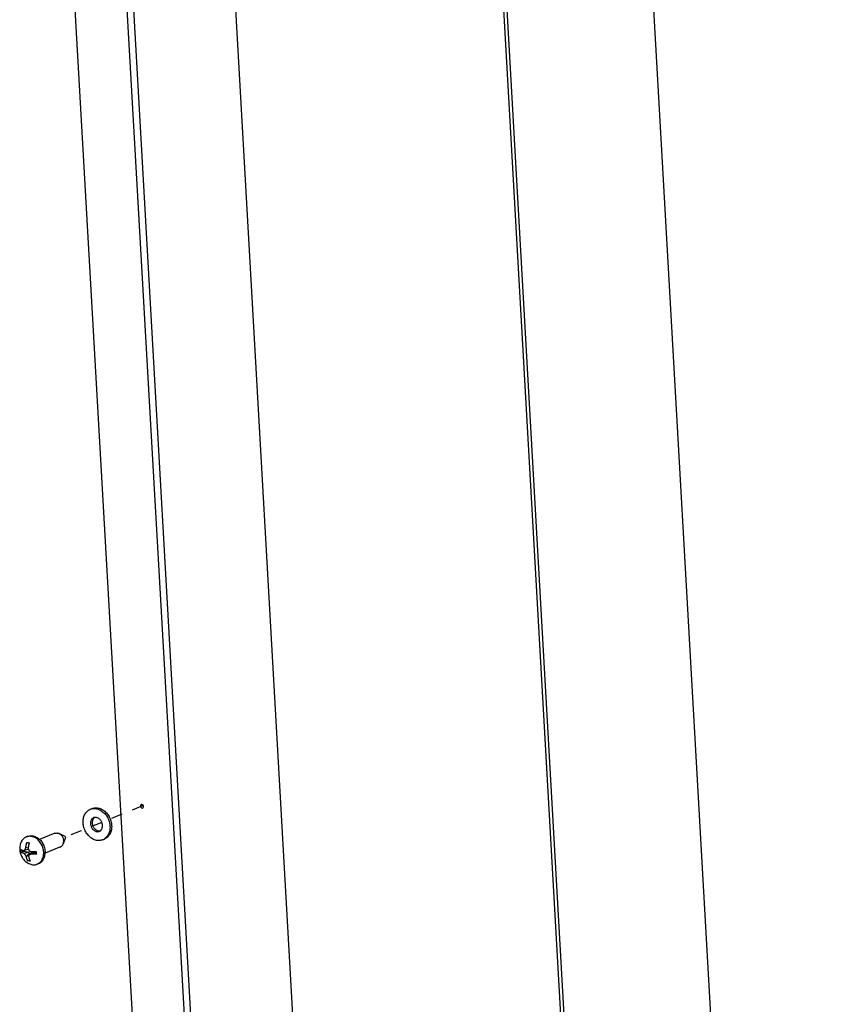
# Model space of a CAD drawing. Header units: inches. Extents: x -4 to 262, y 56 to 231.
# Tile 62 of 162: x 33 to 42, y 190 to 200. Entities that reach past the tile are written whole.
import ezdxf

# ---------------------------------------------------------------- set-up
doc = ezdxf.new("R2010")
doc.units = ezdxf.units.IN
doc.header["$LTSCALE"] = 1.2
doc.header["$MEASUREMENT"] = 0
doc.linetypes.add('DASHED', pattern=[0.2, 0.1, -0.1])
doc.layers.get('0').update_dxf_attribs({"linetype": 'CONTINUOUS'})
doc.layers.add('02___PRT_ALL_AXES', color=7, linetype='CONTINUOUS')
doc.layers.add('7_ALL_FEATURES', color=7, linetype='CONTINUOUS')

msp = doc.modelspace()

# ---------------------------------------------------------------- linework, layer by layer
at = {"color": 7, "linetype": 'Continuous'}
for p, q in [((37.211, 163.91), (34.976, 203.306)), ((41.736, 163.362), (39.501, 202.757)), ((37.945, 201.693), (40.18, 162.298)), ((37.981, 201.692), (40.216, 162.296)), ((33.588, 191.615), (33.607, 191.622)), ((33.72, 191.286), (33.739, 191.294))]:
    msp.add_line(p, q, dxfattribs=at)
at = {"color": 4, "linetype": 'DASHED'}
for p, q in [((34.15, 191.65), (33.801, 191.51)), ((33.711, 191.474), (33.314, 191.314))]:
    msp.add_line(p, q, dxfattribs=at)
at = {"color": 7, "linetype": 'Continuous'}
for points, start_tangent, end_tangent in [([(33.664, 191.279), (33.643, 191.283), (33.623, 191.291), (33.603, 191.302), (33.585, 191.316), (33.567, 191.333), (33.552, 191.352), (33.538, 191.373), (33.527, 191.395), (33.519, 191.419), (33.513, 191.444), (33.51, 191.468), (33.51, 191.492), (33.513, 191.516), (33.519, 191.538), (33.528, 191.558), (33.539, 191.576), (33.553, 191.592), (33.568, 191.604), (33.586, 191.614), (33.588, 191.615)], (-0.992731, 0.120353), (0.927898, 0.372834)), ([(33.588, 191.615), (33.604, 191.62), (33.624, 191.623), (33.645, 191.622)], (0.927898, 0.372834), (0.992731, -0.120353)), ([(33.607, 191.622), (33.623, 191.627), (33.642, 191.63), (33.663, 191.629)], (0.927898, 0.372834), (0.992731, -0.120353)), ([(33.645, 191.622), (33.665, 191.618), (33.686, 191.61), (33.706, 191.599), (33.724, 191.585), (33.742, 191.569), (33.757, 191.55), (33.771, 191.529), (33.782, 191.506), (33.79, 191.482), (33.796, 191.458), (33.799, 191.433), (33.799, 191.409), (33.796, 191.386), (33.79, 191.364), (33.781, 191.343), (33.77, 191.325), (33.756, 191.31), (33.741, 191.297), (33.723, 191.287), (33.72, 191.286)], (0.992731, -0.120353), (-0.927898, -0.372834)), ([(33.663, 191.629), (33.684, 191.625), (33.704, 191.618), (33.724, 191.607), (33.742, 191.593), (33.76, 191.576), (33.775, 191.557), (33.789, 191.536), (33.8, 191.513), (33.808, 191.489), (33.814, 191.465), (33.817, 191.44), (33.817, 191.416), (33.814, 191.393), (33.808, 191.371), (33.799, 191.351), (33.788, 191.332), (33.775, 191.317), (33.759, 191.304), (33.741, 191.295), (33.739, 191.294)], (0.992731, -0.120353), (-0.927898, -0.372834)), ([(33.625, 191.524), (33.619, 191.521), (33.61, 191.514), (33.602, 191.506), (33.597, 191.496), (33.593, 191.484), (33.59, 191.472), (33.59, 191.458), (33.592, 191.445), (33.596, 191.432), (33.601, 191.419), (33.608, 191.408), (33.616, 191.397), (33.626, 191.389), (33.637, 191.382), (33.648, 191.377), (33.659, 191.374)], (-0.927842, -0.372974), (0.992731, -0.120353)), ([(33.634, 191.526), (33.628, 191.521), (33.621, 191.513), (33.615, 191.503), (33.611, 191.491), (33.609, 191.479), (33.608, 191.466), (33.61, 191.452), (33.614, 191.439), (33.619, 191.427), (33.626, 191.415), (33.635, 191.405), (33.644, 191.396), (33.655, 191.389), (33.666, 191.384), (33.677, 191.382)], (-0.831613, -0.555356), (0.992731, -0.120353)), ([(33.634, 191.526), (33.628, 191.525), (33.625, 191.524)], (-0.983527, -0.180761), (-0.927842, -0.372974)), ([(33.65, 191.527), (33.639, 191.527), (33.634, 191.526)], (-0.992731, 0.120353), (-0.983527, -0.180761)), ([(33.693, 191.382), (33.699, 191.387), (33.706, 191.396), (33.712, 191.406), (33.716, 191.417), (33.718, 191.43), (33.719, 191.443), (33.717, 191.456), (33.713, 191.469), (33.708, 191.482), (33.701, 191.494), (33.692, 191.504), (33.683, 191.513), (33.672, 191.52), (33.661, 191.524), (33.65, 191.527)], (0.831613, 0.555356), (-0.992731, 0.120353)), ([(33.659, 191.374), (33.67, 191.374), (33.68, 191.376), (33.684, 191.378)], (0.992731, -0.120353), (0.927842, 0.372974)), ([(33.677, 191.382), (33.688, 191.382), (33.693, 191.382)], (0.992731, -0.120353), (0.983527, 0.180761)), ([(33.684, 191.378), (33.69, 191.381), (33.693, 191.382)], (0.927842, 0.372974), (0.831613, 0.555356)), ([(33.72, 191.286), (33.704, 191.281), (33.685, 191.278), (33.664, 191.279)], (-0.927898, -0.372834), (-0.992731, 0.120353))]:
    msp.add_spline(points, degree=3, dxfattribs=dict(at, start_tangent=start_tangent, end_tangent=end_tangent))
at = {"layer": '02___PRT_ALL_AXES', "color": 7, "linetype": 'Continuous'}
for p, q in [((32.915, 191.323), (32.899, 191.317)), ((33.208, 191.356), (33.043, 191.29)), ((33.316, 191.321), (33.254, 191.353)), ((33.32, 191.31), (33.297, 191.244)), ((33.267, 191.21), (33.101, 191.144)), ((33.032, 191.031), (33.017, 191.025))]:
    msp.add_line(p, q, dxfattribs=at)
for points, start_tangent, end_tangent in [([(32.915, 191.323), (32.933, 191.328), (32.954, 191.33), (32.975, 191.328), (32.996, 191.321), (33.017, 191.31), (33.036, 191.296), (33.043, 191.29)], (0.927887, 0.372862), (0.722872, -0.690981)), ([(33.043, 191.29), (33.054, 191.279), (33.069, 191.258), (33.082, 191.236), (33.092, 191.212), (33.098, 191.187), (33.102, 191.161)], (0.722872, -0.690981), (0.056642, -0.998395)), ([(33.208, 191.356), (33.209, 191.356), (33.22, 191.359), (33.233, 191.359), (33.246, 191.356), (33.254, 191.353)], (0.927809, 0.373055), (0.888244, -0.459372)), ([(33.254, 191.353), (33.258, 191.35), (33.269, 191.342), (33.28, 191.331), (33.288, 191.319), (33.295, 191.305), (33.299, 191.29), (33.301, 191.275)], (0.888244, -0.459372), (0.056642, -0.998395)), ([(33.297, 191.244), (33.298, 191.247), (33.301, 191.261), (33.301, 191.275)], (0.323391, 0.946266), (-0.056642, 0.998395)), ([(33.316, 191.321), (33.317, 191.32), (33.318, 191.318), (33.32, 191.316), (33.32, 191.313)], (0.888208, -0.459442), (0.056642, -0.998395)), ([(33.32, 191.31), (33.32, 191.31), (33.32, 191.313)], (0.322374, 0.946612), (-0.056642, 0.998395)), ([(33.102, 191.144), (33.102, 191.161)], (0.043553, 0.999051), (-0.056642, 0.998395)), ([(33.267, 191.21), (33.276, 191.215), (33.286, 191.224), (33.293, 191.234), (33.297, 191.244)], (0.927809, 0.373055), (0.323391, 0.946266)), ([(33.032, 191.031), (33.033, 191.031), (33.051, 191.041), (33.067, 191.054), (33.08, 191.071), (33.09, 191.091), (33.097, 191.113), (33.101, 191.136), (33.102, 191.144)], (0.927887, 0.372862), (0.043553, 0.999051))]:
    msp.add_spline(points, degree=3, dxfattribs=dict(at, start_tangent=start_tangent, end_tangent=end_tangent))
at = {"layer": '7_ALL_FEATURES', "color": 7, "linetype": 'Continuous'}
for p, q in [((33.309, 202.22), (35.544, 162.824)), ((33.94, 202.179), (36.175, 162.783)), ((33.872, 202.151), (36.107, 162.756)), ((32.905, 191.258), (32.918, 191.256)), ((32.841, 191.152), (32.868, 191.163)), ((32.867, 191.172), (32.868, 191.163)), ((32.868, 191.163), (32.932, 191.155)), ((32.868, 191.141), (32.932, 191.155)), ((32.922, 191.183), (32.873, 191.172)), ((32.92, 191.197), (32.894, 191.204)), ((32.918, 191.256), (32.931, 191.255)), ((32.9, 191.102), (32.939, 191.146)), ((32.917, 191.06), (32.937, 191.068)), ((32.929, 191.058), (32.917, 191.06)), ((32.942, 191.056), (32.929, 191.058)), ((32.967, 191.149), (32.935, 191.126)), ((32.939, 191.146), (32.94, 191.13)), ((32.971, 191.15), (32.953, 191.131)), ((32.971, 191.15), (33.007, 191.146))]:
    msp.add_line(p, q, dxfattribs=at)
for centre, major_axis, ratio, start_param in [((32.931, 191.146), (0.0053, -0.0065), 0.991548, -0.702141), ((32.972, 191.141), (-0.00627, 0.00769), 0.709592, 0.155179)]:
    msp.add_ellipse(centre, major_axis=major_axis, ratio=ratio, start_param=start_param, end_param=0.702141, dxfattribs=at)
for points, start_tangent, end_tangent in [([(34.135, 191.665), (34.129, 191.66), (34.127, 191.649)], (-0.924407, -0.381406), (0.056642, -0.998395)), ([(34.127, 191.649), (34.13, 191.637), (34.139, 191.629), (34.148, 191.628), (34.15, 191.629)], (0.056642, -0.998395), (0.924407, 0.381406)), ([(34.146, 191.664), (34.137, 191.666), (34.135, 191.665)], (-0.903477, 0.428637), (-0.924407, -0.381406)), ([(34.159, 191.645), (34.155, 191.657), (34.146, 191.664)], (-0.056642, 0.998395), (-0.903477, 0.428637)), ([(34.15, 191.629), (34.156, 191.634), (34.159, 191.645)], (0.924407, 0.381406), (-0.056642, 0.998395)), ([(32.899, 191.317), (32.892, 191.314), (32.876, 191.303), (32.861, 191.29), (32.849, 191.273), (32.84, 191.254), (32.835, 191.241)], (-0.927905, -0.372817), (-0.273384, -0.961905)), ([(32.894, 191.204), (32.895, 191.21), (32.896, 191.217), (32.897, 191.224), (32.899, 191.23), (32.9, 191.237), (32.902, 191.244), (32.904, 191.251), (32.905, 191.258)], (0.114742, 0.993395), (0.291282, 0.956637)), ([(32.915, 191.322), (32.91, 191.321), (32.899, 191.317)], (-0.976503, -0.215503), (-0.927905, -0.372817)), ([(32.95, 191.323), (32.93, 191.324), (32.915, 191.322)], (-0.992731, 0.120353), (-0.976503, -0.215503)), ([(33.087, 191.155), (33.084, 191.179), (33.078, 191.203), (33.069, 191.226), (33.057, 191.248), (33.043, 191.268), (33.027, 191.285), (33.009, 191.3), (32.99, 191.311), (32.97, 191.319), (32.95, 191.323)], (-0.056642, 0.998395), (-0.992731, 0.120353)), ([(32.835, 191.241), (32.83, 191.215), (32.829, 191.187), (32.831, 191.16), (32.838, 191.134), (32.848, 191.11), (32.862, 191.087), (32.878, 191.067), (32.897, 191.05), (32.918, 191.035)], (-0.273393, -0.961903), (0.862992, -0.505218)), ([(32.841, 191.152), (32.84, 191.162), (32.84, 191.172), (32.84, 191.182)], (-0.122264, 0.992498), (0.006423, 0.999979)), ([(32.84, 191.182), (32.842, 191.181), (32.844, 191.18), (32.847, 191.179), (32.85, 191.177), (32.853, 191.176), (32.856, 191.175), (32.859, 191.174), (32.863, 191.173), (32.867, 191.172)], (0.849464, -0.527647), (0.966864, -0.255291)), ([(32.868, 191.141), (32.865, 191.142), (32.861, 191.143), (32.858, 191.145), (32.854, 191.146), (32.851, 191.147), (32.849, 191.148), (32.846, 191.149), (32.844, 191.151), (32.841, 191.152)], (-0.966864, 0.255291), (-0.849464, 0.527647)), ([(32.867, 191.172), (32.87, 191.171), (32.872, 191.172), (32.873, 191.172)], (0.966864, -0.255291), (0.973971, 0.226674)), ([(32.873, 191.172), (32.875, 191.172), (32.877, 191.173), (32.879, 191.175), (32.882, 191.176), (32.884, 191.179), (32.886, 191.181), (32.888, 191.184), (32.89, 191.188), (32.892, 191.192), (32.893, 191.198), (32.894, 191.204)], (0.973971, 0.226674), (0.114742, 0.993395)), ([(32.931, 191.255), (32.929, 191.249), (32.928, 191.243), (32.926, 191.237), (32.925, 191.231), (32.924, 191.225), (32.923, 191.219), (32.922, 191.213), (32.921, 191.206), (32.92, 191.201)], (-0.291282, -0.956637), (-0.114742, -0.993395)), ([(32.92, 191.201), (32.92, 191.194), (32.921, 191.189), (32.922, 191.184), (32.922, 191.183)], (-0.114742, -0.993395), (0.359803, -0.933028)), ([(32.922, 191.183), (32.924, 191.18), (32.926, 191.176), (32.928, 191.173), (32.931, 191.17), (32.933, 191.168), (32.937, 191.166), (32.94, 191.164), (32.943, 191.163), (32.947, 191.162), (32.952, 191.162)], (0.359803, -0.933028), (0.999584, -0.02885)), ([(32.952, 191.162), (32.957, 191.161), (32.964, 191.161), (32.97, 191.161), (32.976, 191.161), (32.982, 191.161), (32.988, 191.162), (32.994, 191.162), (33, 191.162), (33.006, 191.162)], (0.999584, -0.02885), (0.998728, 0.050416)), ([(33.006, 191.162), (33.007, 191.152), (33.007, 191.142), (33.008, 191.132)], (-0.006423, -0.999979), (0.122264, -0.992498)), ([(33.031, 191.032), (33.041, 191.038), (33.055, 191.052), (33.067, 191.069), (33.076, 191.088), (33.083, 191.109), (33.086, 191.132), (33.087, 191.155)], (0.853741, 0.520698), (-0.056642, 0.998395)), ([(32.9, 191.102), (32.898, 191.108), (32.896, 191.113), (32.894, 191.118), (32.891, 191.122), (32.889, 191.125), (32.887, 191.128), (32.884, 191.131), (32.882, 191.133), (32.879, 191.135), (32.877, 191.137), (32.874, 191.139), (32.871, 191.14), (32.868, 191.141)], (-0.247943, 0.968775), (-0.966864, 0.255291)), ([(32.917, 191.06), (32.914, 191.064), (32.912, 191.068), (32.91, 191.073), (32.908, 191.077), (32.906, 191.082), (32.905, 191.087), (32.903, 191.092), (32.901, 191.098), (32.9, 191.102)], (-0.489352, 0.872086), (-0.247943, 0.968775)), ([(32.935, 191.126), (32.933, 191.125), (32.931, 191.122), (32.929, 191.12), (32.927, 191.117), (32.926, 191.114), (32.925, 191.11), (32.925, 191.105), (32.926, 191.099)], (-0.808091, -0.589058), (0.247943, -0.968775)), ([(32.926, 191.099), (32.927, 191.094), (32.929, 191.088), (32.931, 191.083), (32.933, 191.077), (32.935, 191.072), (32.937, 191.066), (32.94, 191.061), (32.942, 191.056)], (0.247943, -0.968775), (0.489352, -0.872086)), ([(32.953, 191.131), (32.949, 191.131), (32.945, 191.13), (32.942, 191.129), (32.939, 191.128), (32.936, 191.127), (32.935, 191.126)], (-0.999584, 0.02885), (-0.808091, -0.589058)), ([(33.008, 191.132), (33.002, 191.131), (32.996, 191.131), (32.99, 191.131), (32.984, 191.131), (32.977, 191.131), (32.971, 191.131), (32.965, 191.131), (32.959, 191.131), (32.953, 191.131)], (-0.998728, -0.050416), (-0.999584, 0.02885)), ([(32.918, 191.035), (32.927, 191.031), (32.947, 191.023), (32.967, 191.018)], (0.862989, -0.505222), (0.992731, -0.120353)), ([(32.967, 191.018), (32.987, 191.018), (33.006, 191.021), (33.017, 191.025)], (0.992731, -0.120353), (0.927905, 0.372817)), ([(33.017, 191.025), (33.024, 191.028), (33.031, 191.032)], (0.927905, 0.372817), (0.853741, 0.520698))]:
    msp.add_spline(points, degree=3, dxfattribs=dict(at, start_tangent=start_tangent, end_tangent=end_tangent))

doc.saveas('drawing.dxf')
